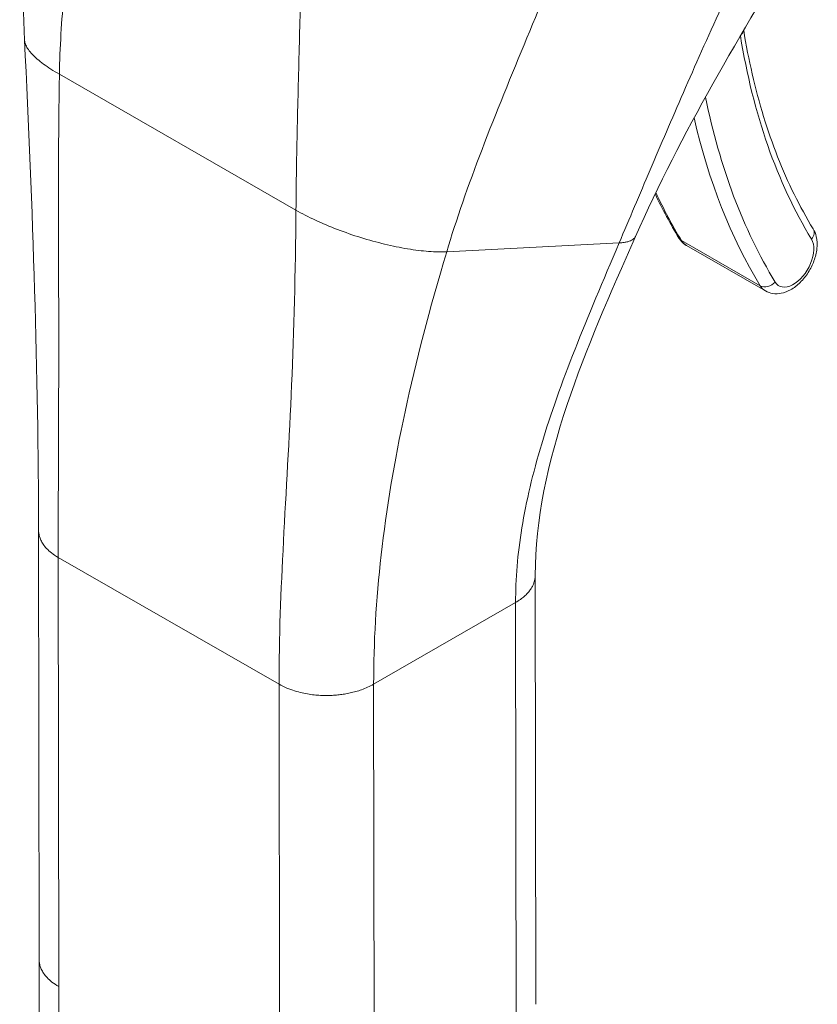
# Model space of a CAD drawing. Header units: inches. Extents: x 15 to 411, y 12 to 253.
# Tile 69 of 88: x 397.76 to 398.76, y 118.57 to 119.81. Entities that reach past the tile are written whole.
import ezdxf

# ---------------------------------------------------------------- set-up
doc = ezdxf.new("R2010")
doc.units = ezdxf.units.IN
doc.header["$LTSCALE"] = 25
doc.header["$MEASUREMENT"] = 0
doc.layers.add('Visible (ANSI)', color=7, linetype='Continuous', lineweight=5)
doc.layers.add('Visible Narrow (ANSI)', color=7, linetype='Continuous', lineweight=5)

msp = doc.modelspace()

# ---------------------------------------------------------------- linework, layer by layer
at = {"layer": 'Visible (ANSI)'}
for p, q in [((398.59789, 119.52504), (398.69731, 119.46793)), ((397.78156, 118.62491), (397.78096, 119.16604)), ((398.40764, 118.56825), (398.40705, 119.10939)), ((397.78158, 118.62385), (397.78285, 117.47464))]:
    msp.add_line(p, q, dxfattribs=at)
for points in [[(397.76325, 119.78422), (397.75712, 119.90846), (397.76527, 120.03679), (397.7683, 120.16489)], [(398.74364, 119.91899), (398.66609, 119.79257), (398.59072, 119.66622), (398.53335, 119.53643)], [(397.78096, 119.16604), (397.78075, 119.36084), (397.7737, 119.57219), (397.76325, 119.78422)], [(398.54829, 119.61187), (398.54829, 119.61187), (398.54829, 119.61187), (398.54829, 119.61187)], [(398.55818, 119.59017), (398.56741, 119.57085), (398.57741, 119.55232), (398.58816, 119.53463)], [(398.10447, 119.49909), (398.10447, 119.49909), (398.10447, 119.49909), (398.10447, 119.49909)], [(398.2288, 119.24379), (398.2288, 119.24379), (398.2288, 119.24379), (398.2288, 119.24379)], [(397.78156, 118.6249), (397.78156, 118.62491), (397.78156, 118.62491), (397.78156, 118.62491)]]:
    msp.add_open_spline(points, degree=3, dxfattribs=at)
for points, knots in [([(398.66988, 119.79668), (398.67293, 119.77788), (398.67651, 119.75952), (398.68486, 119.72317), (398.68965, 119.70522), (398.70034, 119.67038), (398.70623, 119.65348), (398.71908, 119.62082), (398.72603, 119.60505), (398.74098, 119.57469), (398.74897, 119.5601), (398.75746, 119.54612)], [2.96186744, 2.96186744, 2.96186744, 2.96186744, 3.02250546, 3.02250546, 3.0849866, 3.0849866, 3.14746775, 3.14746775, 3.2099489, 3.2099489, 3.27243005, 3.27243005, 3.27243005, 3.27243005]), ([(398.69731, 119.46793), (398.70022, 119.46626), (398.70345, 119.46517), (398.71023, 119.46414), (398.71377, 119.4643), (398.72133, 119.46577), (398.72527, 119.46733), (398.73337, 119.47184), (398.73744, 119.47501), (398.74494, 119.48243), (398.74835, 119.48672), (398.75418, 119.49589), (398.75661, 119.50077), (398.76031, 119.51082), (398.76158, 119.51599), (398.76269, 119.52632), (398.76252, 119.5315), (398.76055, 119.53984), (398.7593, 119.5431), (398.75746, 119.54612)], [3.5810753, 3.5810753, 3.5810753, 3.5810753, 3.8025848, 3.8025848, 4.0453386, 4.0453386, 4.3473773, 4.3473773, 4.7073556, 4.7073556, 5.0748556, 5.0748556, 5.437405, 5.437405, 5.8022456, 5.8022456, 6.1703066, 6.1703066, 6.4140227, 6.4140227, 6.4140227, 6.4140227]), ([(398.53335, 119.53643), (398.50176, 119.46497), (398.47084, 119.39481), (398.42303, 119.25194), (398.40697, 119.17845), (398.40705, 119.10939)], [0, 0, 0, 0, 0.9274907, 0.9274907, 1.8857844, 1.8857844, 1.8857844, 1.8857844]), ([(398.58816, 119.53463), (398.58863, 119.53386), (398.58913, 119.53311), (398.59021, 119.53166), (398.59079, 119.53095), (398.59202, 119.52959), (398.59268, 119.52893), (398.59406, 119.52769), (398.59478, 119.52711), (398.59629, 119.52601), (398.59708, 119.5255), (398.59789, 119.52504)], [3.27243005, 3.27243005, 3.27243005, 3.27243005, 3.3341591, 3.3341591, 3.39588816, 3.39588816, 3.45761722, 3.45761722, 3.51934628, 3.51934628, 3.58107534, 3.58107534, 3.58107534, 3.58107534])]:
    msp.add_open_spline(points, degree=3, knots=knots, dxfattribs=at)
at = {"layer": 'Visible Narrow (ANSI)'}
for p, q in [((398.10968, 119.78028), (398.10968, 119.78028)), ((398.10973, 119.78205), (398.10973, 119.78205)), ((397.80714, 119.74116), (398.10542, 119.56983)), ((398.59136, 119.53154), (398.69079, 119.47444)), ((398.29544, 119.51736), (398.51288, 119.52848)), ((398.09844, 119.31746), (398.09845, 119.31746)), ((398.2249, 119.22112), (398.2249, 119.22112)), ((398.226, 119.22768), (398.226, 119.22768)), ((398.21527, 119.15534), (398.21527, 119.15534)), ((397.80627, 118.59065), (397.80567, 119.13178)), ((397.80567, 119.13178), (398.08406, 118.97188)), ((398.20337, 118.97197), (398.38234, 119.07502)), ((398.38293, 118.53389), (398.38234, 119.07502)), ((398.08466, 118.43074), (398.08406, 118.97188)), ((398.20397, 118.43083), (398.20337, 118.97197)), ((397.80627, 118.59065), (397.80754, 117.44038))]:
    msp.add_line(p, q, dxfattribs=at)
for centre, major_axis, ratio, start_param, end_param in [((399.55766, 120.47815), (-0.6373, -1.10952), 0.578826, 5.6629398, 5.97454), ((398.65572, 119.79617), (0.01388, 0.00222), 0.6631797, 5.5245781, 6.040981), ((399.55774, 120.47822), (-0.67378, -1.17303), 0.578826, 5.6515503, 5.6515524), ((399.55766, 120.47815), (-0.67372, -1.17292), 0.578826, 5.7014435, 5.97454), ((399.54772, 120.48386), (-0.68072, -1.18512), 0.578826, 5.7263055, 5.97454), ((399.44829, 120.54097), (-0.68072, -1.18512), 0.578826, 5.8963698, 5.97454), ((398.74545, 119.53882), (0.01202, 0.0073), 0.7769177, 5.1167524, 6.2831853), ((398.60018, 119.54193), (-0.01202, -0.0073), 0.7769177, 0, 0.404366), ((398.6231, 119.56893), (-0.02521, -0.04389), 0.578826, 5.97454, 6.2831853), ((398.73247, 119.50611), (-0.01821, -0.0317), 0.578826, 5.97454, 9.1161327), ((398.6996, 119.48482), (-0.01202, -0.0073), 0.7769177, 0.404366, 1.9751647), ((398.72252, 119.51182), (-0.02521, -0.04389), 0.578826, 5.97454, 6.2831853)]:
    msp.add_ellipse(centre, major_axis=major_axis, ratio=ratio, start_param=start_param, end_param=end_param, dxfattribs=at)
for points, knots in [([(397.80714, 119.74116), (397.80772, 119.77464), (397.80992, 119.80894), (397.81308, 119.84321), (397.81624, 119.87748), (397.82036, 119.91173), (397.82482, 119.94501), (397.82929, 119.97829), (397.83409, 120.0106), (397.83877, 120.04154)], [0, 0, 0, 0, 0.3333333, 0.3333333, 0.3333333, 0.6666667, 0.6666667, 0.6666667, 1, 1, 1, 1]), ([(398.51288, 119.52848), (398.52579, 119.55887), (398.53873, 119.58941), (398.55208, 119.62079), (398.56543, 119.65216), (398.57919, 119.68439), (398.59392, 119.71823), (398.60865, 119.75207), (398.62434, 119.78751), (398.64164, 119.82523), (398.65895, 119.86295), (398.67786, 119.90294), (398.69885, 119.9452)], [0, 0, 0, 0, 0.25, 0.25, 0.25, 0.5, 0.5, 0.5, 0.75, 0.75, 0.75, 1, 1, 1, 1]), ([(398.29544, 119.51736), (398.30752, 119.55767), (398.32255, 119.60063), (398.33997, 119.64629), (398.35739, 119.69195), (398.37724, 119.74028), (398.39657, 119.7869), (398.41591, 119.83351), (398.4347, 119.87842), (398.45213, 119.92246)], [0, 0, 0, 0, 0.33333333, 0.33333333, 0.33333333, 0.66666667, 0.66666667, 0.66666667, 0.99999988, 0.99999988, 0.99999988, 0.99999988]), ([(398.10542, 119.56983), (398.10571, 119.60347), (398.10631, 119.63869), (398.10708, 119.67434), (398.10785, 119.70998), (398.10879, 119.74606), (398.10971, 119.78137), (398.11063, 119.81669), (398.11153, 119.85124), (398.11225, 119.88446)], [0, 0, 0, 0, 0.3333333, 0.3333333, 0.3333333, 0.6666667, 0.6666667, 0.6666667, 1, 1, 1, 1]), ([(397.76325, 119.78422), (397.76335, 119.7822), (397.7639, 119.78006), (397.76491, 119.7778), (397.76649, 119.77426), (397.76918, 119.77045), (397.77292, 119.76646), (397.77666, 119.76246), (397.78146, 119.7583), (397.7872, 119.75405), (397.79293, 119.74981), (397.7996, 119.74549), (397.80714, 119.74116)], [0.48040561, 0.48040561, 0.48040561, 0.48040561, 0.57142857, 0.57142857, 0.57142857, 0.71428571, 0.71428571, 0.71428571, 0.85714286, 0.85714286, 0.85714286, 1, 1, 1, 1]), ([(397.80567, 119.13178), (397.80561, 119.19029), (397.80599, 119.25076), (397.80618, 119.31515), (397.80638, 119.37954), (397.8063, 119.44782), (397.80616, 119.51826), (397.80601, 119.5887), (397.80576, 119.6613), (397.80714, 119.74116)], [0, 0, 0, 0, 0.3333333, 0.3333333, 0.3333333, 0.6666667, 0.6666667, 0.6666667, 1, 1, 1, 1]), ([(398.08406, 118.97188), (398.084, 119.03038), (398.08644, 119.08967), (398.08969, 119.15231), (398.09295, 119.21494), (398.09695, 119.28088), (398.0999, 119.34954), (398.10284, 119.41821), (398.10471, 119.48959), (398.10542, 119.56983)], [0, 0, 0, 0, 0.3333333, 0.3333333, 0.3333333, 0.6666667, 0.6666667, 0.6666667, 1, 1, 1, 1]), ([(398.10542, 119.56983), (398.11296, 119.5655), (398.12118, 119.56126), (398.12996, 119.55717), (398.13873, 119.55308), (398.14805, 119.54914), (398.15767, 119.54546), (398.1673, 119.54177), (398.17724, 119.53833), (398.18724, 119.53521), (398.19725, 119.5321), (398.20733, 119.52932), (398.21723, 119.52693), (398.22713, 119.52455), (398.23684, 119.52256), (398.24616, 119.52102), (398.25548, 119.51948), (398.26439, 119.51839), (398.27264, 119.51777), (398.28089, 119.51715), (398.28848, 119.517), (398.29544, 119.51736)], [0, 0, 0, 0, 0.1428571, 0.1428571, 0.1428571, 0.2857143, 0.2857143, 0.2857143, 0.4285714, 0.4285714, 0.4285714, 0.5714286, 0.5714286, 0.5714286, 0.7142857, 0.7142857, 0.7142857, 0.8571429, 0.8571429, 0.8571429, 1, 1, 1, 1]), ([(398.51288, 119.52848), (398.51516, 119.5286), (398.51724, 119.5288), (398.51909, 119.52907), (398.5207, 119.52931), (398.52214, 119.52961), (398.52344, 119.52994), (398.52354, 119.52997), (398.52364, 119.53), (398.52374, 119.53002), (398.52503, 119.53037), (398.52617, 119.53076), (398.52718, 119.53118), (398.52812, 119.53158), (398.52895, 119.53201), (398.52968, 119.53247), (398.52975, 119.53252), (398.52982, 119.53256), (398.52989, 119.53261), (398.53048, 119.533), (398.53101, 119.53341), (398.53147, 119.53384), (398.53197, 119.53431), (398.53238, 119.53479), (398.53271, 119.53529), (398.5329, 119.53556), (398.53306, 119.53583), (398.53319, 119.53611), (398.53325, 119.53621), (398.5333, 119.53632), (398.53335, 119.53643)], [0, 0, 0, 0, 0.06687773, 0.06687773, 0.06687773, 0.125, 0.125, 0.125, 0.12956596, 0.12956596, 0.12956596, 0.18883853, 0.18883853, 0.18883853, 0.24461551, 0.24461551, 0.24461551, 0.25, 0.25, 0.25, 0.29705712, 0.29705712, 0.29705712, 0.34776633, 0.34776633, 0.34776633, 0.375, 0.375, 0.375, 0.38550585, 0.38550585, 0.38550585, 0.38550585]), ([(398.20337, 118.97197), (398.20331, 119.02386), (398.20633, 119.07788), (398.21283, 119.13503), (398.21932, 119.19217), (398.22934, 119.25239), (398.24296, 119.31559), (398.25659, 119.37878), (398.27376, 119.44496), (398.29544, 119.51736)], [0, 0, 0, 0, 0.3333333, 0.3333333, 0.3333333, 0.6666667, 0.6666667, 0.6666667, 1, 1, 1, 1]), ([(398.38234, 119.07502), (398.3823, 119.10438), (398.38482, 119.13582), (398.39024, 119.16917), (398.39566, 119.20251), (398.40397, 119.23776), (398.41523, 119.27525), (398.42649, 119.31274), (398.44074, 119.35246), (398.45722, 119.39435), (398.47371, 119.43624), (398.49241, 119.48029), (398.51288, 119.52848)], [0, 0, 0, 0, 0.25, 0.25, 0.25, 0.5, 0.5, 0.5, 0.75, 0.75, 0.75, 1, 1, 1, 1]), ([(397.78096, 119.16604), (397.78096, 119.16503), (397.7811, 119.16256), (397.78187, 119.15847), (397.78361, 119.15366), (397.78647, 119.14853), (397.79076, 119.1431), (397.79686, 119.13744), (397.80243, 119.13364), (397.80567, 119.13178)], [0.55201824, 0.55201824, 0.55201824, 0.55201824, 0.6, 0.66666667, 0.73333333, 0.8, 0.86666667, 0.93333333, 1, 1, 1, 1]), ([(398.38234, 119.07502), (398.38459, 119.07632), (398.38863, 119.07893), (398.39351, 119.08285), (398.39745, 119.08672), (398.40058, 119.09057), (398.40304, 119.09439), (398.40489, 119.09822), (398.40619, 119.10209), (398.4069, 119.10581), (398.40705, 119.10827), (398.40705, 119.10939)], [0, 0, 0, 0, 0.0625, 0.125, 0.1875, 0.25, 0.3125, 0.375, 0.4375, 0.5, 0.55081243, 0.55081243, 0.55081243, 0.55081243]), ([(397.80627, 118.59065), (397.80303, 118.59251), (397.80024, 118.5944), (397.79783, 118.5963), (397.79542, 118.59819), (397.79339, 118.60008), (397.79166, 118.60193), (397.78993, 118.60377), (397.78849, 118.60558), (397.7873, 118.60734), (397.78611, 118.6091), (397.78516, 118.61081), (397.78439, 118.61247), (397.78363, 118.61413), (397.78305, 118.61573), (397.78261, 118.61728), (397.78218, 118.61884), (397.7819, 118.62034), (397.78174, 118.62181), (397.78162, 118.62286), (397.78156, 118.62389), (397.78156, 118.6249)], [0, 0, 0, 0, 0.06666667, 0.06666667, 0.06666667, 0.13333333, 0.13333333, 0.13333333, 0.2, 0.2, 0.2, 0.26666667, 0.26666667, 0.26666667, 0.33333333, 0.33333333, 0.33333333, 0.4, 0.4, 0.4, 0.44792996, 0.44792996, 0.44792996, 0.44792996])]:
    msp.add_open_spline(points, degree=3, knots=knots, dxfattribs=at)
msp.add_open_spline([(398.08406, 118.97188), (398.0873, 118.97002), (398.09391, 118.96682), (398.10376, 118.96332), (398.1132, 118.96085), (398.12213, 118.95922), (398.13049, 118.95822), (398.13835, 118.95774), (398.14577, 118.95767), (398.15289, 118.95795), (398.15983, 118.95856), (398.16673, 118.9595), (398.17368, 118.96083), (398.18081, 118.9626), (398.18814, 118.96492), (398.19571, 118.96792), (398.20082, 118.9705), (398.20337, 118.97197)], degree=3, dxfattribs=at)

doc.saveas('drawing.dxf')
